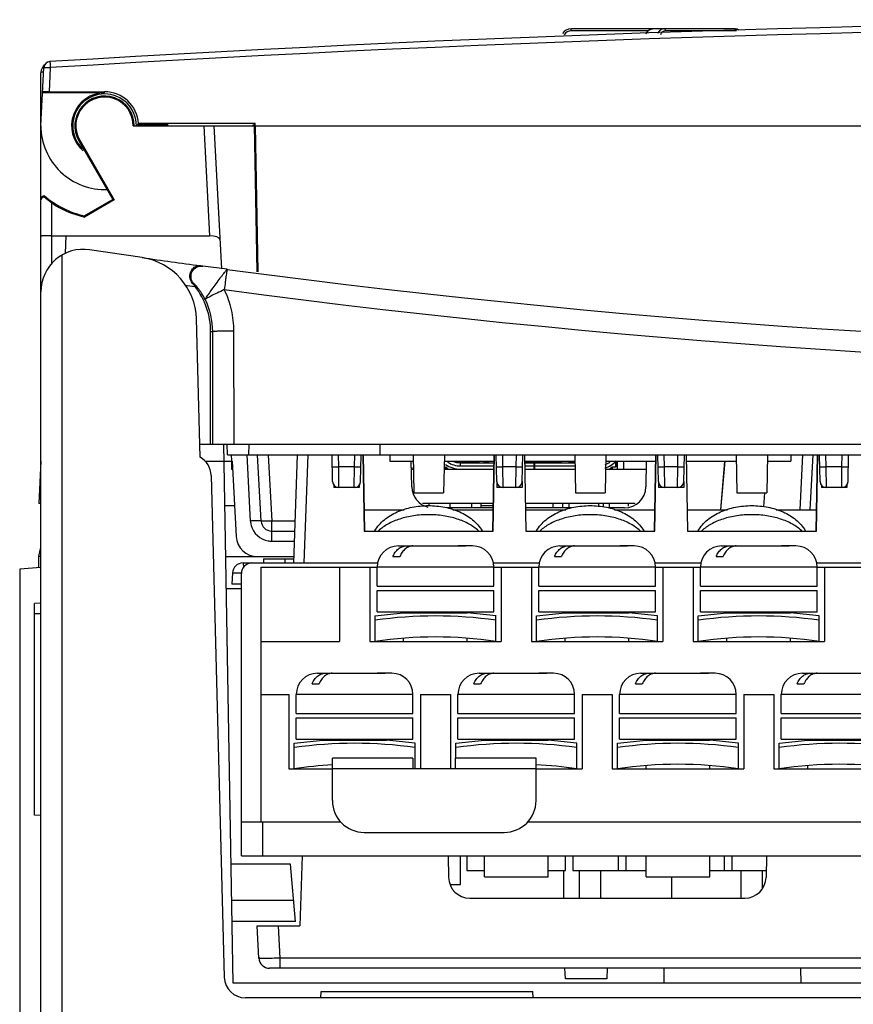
# Model space of a CAD drawing. Header units: millimetres. Extents: x 0 to 1200, y 0 to 1000.
# Tile 3 of 27: x 383 to 423, y 167 to 214. Entities that reach past the tile are written whole.
import ezdxf

# ---------------------------------------------------------------- set-up
doc = ezdxf.new("R2010")
doc.units = ezdxf.units.MM
doc.header["$LTSCALE"] = 66
doc.layers.add('00_COMPONENTS', color=7, linetype='CONTINUOUS')

msp = doc.modelspace()

# ---------------------------------------------------------------- linework, layer by layer
at = {"layer": '00_COMPONENTS', "color": 9, "linetype": 'CONTINUOUS'}
for p, q in [((409.249, 213.279), (409.249, 213.377)), ((412.855, 213.279), (409.249, 213.279)), ((417.043, 213.279), (413.69, 213.279)), ((384.392, 211.333), (384.249, 211.333)), ((384.691, 211.549), (384.632, 210.41)), ((387.248, 210.359), (387.248, 210.41)), ((391.921, 208.807), (392.192, 203.622)), ((386.077, 208.131), (386.036, 208.106)), ((384.748, 205.185), (384.748, 202.283)), ((385.248, 127.307), (385.248, 202.718)), ((391.441, 201.377), (391.402, 201.38)), ((392.332, 199.099), (392.248, 199.099)), ((392.332, 199.099), (392.342, 193.807)), ((393.33, 199.134), (393.34, 193.807)), ((394.128, 190.181), (393.965, 193.303)), ((394.963, 193.307), (395.127, 190.181)), ((396.825, 193.307), (396.647, 188.207)), ((398.286, 192.74), (398.276, 193.307)), ((399.03, 192.74), (399.04, 193.307)), ((406.026, 192.74), (406.016, 193.307)), ((406.65, 192.74), (406.66, 193.307)), ((413.646, 192.74), (413.636, 193.307)), ((414.27, 192.74), (414.28, 193.307)), ((420.154, 193.307), (420.018, 190.707)), ((421.266, 192.74), (421.256, 193.307)), ((422.01, 192.74), (422.02, 193.307)), ((399.03, 192.74), (398.286, 192.74)), ((398.298, 191.757), (398.286, 192.74)), ((399.018, 191.757), (399.03, 192.74)), ((404.028, 192.777), (404.028, 192.927)), ((404.098, 192.942), (404.098, 192.992)), ((404.282, 192.927), (404.282, 192.942)), ((404.344, 192.942), (404.344, 192.927)), ((404.473, 192.927), (404.473, 192.942)), ((404.605, 192.952), (404.891, 192.952)), ((406.65, 192.74), (406.026, 192.74)), ((406.038, 191.757), (406.026, 192.74)), ((406.638, 191.757), (406.65, 192.74)), ((408.348, 192.942), (408.348, 192.927)), ((414.27, 192.74), (413.646, 192.74)), ((413.658, 191.757), (413.646, 192.74)), ((414.258, 191.757), (414.27, 192.74)), ((422.01, 192.74), (421.266, 192.74)), ((421.278, 191.757), (421.266, 192.74)), ((421.998, 191.757), (422.01, 192.74)), ((418.364, 191.517), (418.305, 190.847)), ((395.127, 189.233), (395.127, 190.181)), ((396.217, 190.181), (395.127, 190.181)), ((395.127, 189.233), (396.184, 189.233)), ((395.748, 188.407), (395.748, 188.207)), ((405.598, 188.007), (400.098, 188.007)), ((413.218, 188.007), (407.718, 188.007)), ((420.838, 188.007), (415.338, 188.007)), ((401.788, 182.007), (396.288, 182.007)), ((409.408, 182.007), (403.908, 182.007)), ((417.028, 182.007), (411.528, 182.007)), ((424.648, 182.007), (419.148, 182.007)), ((401.788, 178.507), (397.988, 178.507)), ((407.588, 178.507), (403.788, 178.507)), ((394.698, 176.007), (394.698, 174.407)), ((413.974, 173.407), (413.975, 172.407)), ((395.527, 169.581), (395.447, 171.107)), ((395.527, 169.107), (395.527, 169.581)), ((486.369, 169.581), (395.527, 169.581)), ((413.607, 169.107), (413.608, 168.407))]:
    msp.add_line(p, q, dxfattribs=at)
at = {"layer": '00_COMPONENTS', "color": 7, "linetype": 'CONTINUOUS'}
for p, q in [((416.972, 213.377), (409.249, 213.377)), ((384.248, 208.807), (384.392, 211.549)), ((384.249, 211.333), (384.248, 211.307)), ((384.248, 205.31), (384.248, 211.307)), ((387.248, 210.359), (384.329, 210.359)), ((384.632, 210.41), (387.248, 210.41)), ((388.6, 208.807), (394.299, 208.807)), ((390.248, 208.859), (388.799, 208.859)), ((394.351, 208.912), (388.849, 208.912)), ((392.773, 202.074), (392.42, 208.807)), ((394.248, 208.807), (394.248, 208.859)), ((394.248, 208.859), (394.299, 208.859)), ((394.351, 208.912), (394.299, 208.859)), ((394.299, 208.859), (394.423, 201.925)), ((394.353, 208.807), (394.351, 208.912)), ((394.353, 208.807), (394.467, 201.921)), ((394.353, 208.807), (471.248, 208.807)), ((386.036, 208.106), (387.636, 205.336)), ((386.077, 208.131), (387.705, 205.317)), ((384.248, 127.025), (384.248, 205.271)), ((384.396, 205.459), (384.748, 205.185)), ((384.408, 205.491), (384.414, 205.507)), ((387.636, 205.336), (386.296, 204.562)), ((387.705, 205.317), (386.305, 204.508)), ((384.748, 203.622), (392.192, 203.622)), ((385.408, 202.788), (385.437, 203.622)), ((389.025, 202.593), (386.544, 202.964)), ((391.889, 202.195), (391.773, 202.211)), ((393.022, 202.043), (391.889, 202.195)), ((391.751, 193.186), (391.58, 199.705)), ((392.248, 193.807), (392.248, 199.099)), ((391.735, 193.807), (514.231, 193.807)), ((393.316, 168.407), (392.873, 193.807)), ((393.048, 193.307), (393.035, 193.807)), ((394.048, 193.307), (394.061, 193.807)), ((400.248, 193.307), (400.235, 193.807)), ((393.048, 193.307), (513.708, 193.307)), ((393.248, 193.007), (393.232, 193.317)), ((394.628, 190.181), (394.464, 193.307)), ((396.326, 193.307), (396.148, 188.207)), ((397.998, 192.052), (397.976, 193.307)), ((399.318, 192.052), (399.34, 193.307)), ((399.43, 193.307), (399.493, 189.707)), ((399.443, 193.307), (399.506, 189.707)), ((400.693, 193.307), (400.698, 193.007)), ((401.79, 193.307), (401.822, 191.507)), ((403.266, 193.307), (403.234, 191.507)), ((405.55, 189.707), (405.613, 193.307)), ((405.563, 189.707), (405.626, 193.307)), ((405.738, 192.052), (405.716, 193.307)), ((406.938, 192.052), (406.96, 193.307)), ((407.05, 193.307), (407.113, 189.707)), ((407.126, 189.707), (407.063, 193.307)), ((409.41, 193.307), (409.442, 191.507)), ((410.886, 193.307), (410.854, 191.507)), ((413.17, 189.707), (413.233, 193.307)), ((413.183, 189.707), (413.246, 193.307)), ((413.358, 192.052), (413.336, 193.307)), ((414.558, 192.052), (414.58, 193.307)), ((414.67, 193.307), (414.733, 189.707)), ((414.746, 189.707), (414.683, 193.307)), ((417.03, 193.307), (417.062, 191.507)), ((418.506, 193.307), (418.474, 191.507)), ((419.603, 193.307), (419.598, 193.007)), ((420.517, 190.707), (420.654, 193.307)), ((420.79, 189.707), (420.853, 193.307)), ((420.803, 189.707), (420.866, 193.307)), ((420.978, 192.052), (420.956, 193.307)), ((422.298, 192.052), (422.32, 193.307)), ((384.248, 193.007), (384.143, 191.007)), ((391.976, 193.007), (393.248, 193.007)), ((393.248, 192.607), (393.241, 193.007)), ((393.29, 192.607), (393.248, 192.607)), ((393.269, 193.007), (393.455, 189.455)), ((400.698, 193.007), (401.795, 193.007)), ((401.731, 191.79), (401.71, 193.003)), ((401.802, 192.607), (401.717, 192.607)), ((401.748, 192.607), (401.748, 192.707)), ((405.601, 192.607), (403.254, 192.607)), ((403.256, 192.727), (403.334, 192.727)), ((403.261, 193.007), (405.608, 193.007)), ((403.298, 192.677), (403.298, 192.727)), ((403.298, 192.677), (403.306, 192.607)), ((403.388, 192.647), (403.308, 192.727)), ((403.388, 192.647), (403.388, 192.607)), ((403.423, 192.647), (403.388, 192.647)), ((403.423, 192.607), (403.423, 192.647)), ((403.908, 192.643), (403.908, 192.607)), ((404.028, 192.927), (405.607, 192.927)), ((404.028, 192.777), (405.604, 192.777)), ((404.028, 192.627), (405.601, 192.627)), ((404.098, 192.992), (404.648, 192.992)), ((404.098, 192.927), (404.098, 192.942)), ((404.098, 192.942), (404.596, 192.942)), ((404.248, 192.942), (404.248, 192.927)), ((404.283, 192.607), (404.283, 192.627)), ((404.463, 192.627), (404.463, 192.607)), ((404.533, 192.607), (404.533, 192.627)), ((404.64, 192.976), (404.655, 193.007)), ((404.648, 192.977), (404.848, 192.977)), ((404.713, 192.627), (404.713, 192.607)), ((404.783, 192.607), (404.783, 192.627)), ((404.806, 193.007), (404.784, 192.977)), ((404.963, 192.627), (404.963, 192.607)), ((405.033, 192.607), (405.033, 192.627)), ((405.118, 192.927), (405.124, 192.935)), ((405.129, 192.942), (405.367, 192.942)), ((405.291, 192.977), (405.205, 192.977)), ((405.213, 192.627), (405.213, 192.607)), ((405.283, 192.607), (405.283, 192.627)), ((405.372, 192.935), (405.378, 192.927)), ((405.463, 192.627), (405.463, 192.607)), ((405.533, 192.607), (405.533, 192.627)), ((407.068, 193.007), (409.415, 193.007)), ((408.648, 192.992), (407.068, 192.992)), ((407.069, 192.942), (408.759, 192.942)), ((407.069, 192.927), (409.417, 192.927)), ((407.072, 192.777), (407.508, 192.777)), ((407.075, 192.627), (409.422, 192.627)), ((409.422, 192.607), (407.075, 192.607)), ((407.213, 192.627), (407.213, 192.607)), ((407.283, 192.607), (407.283, 192.627)), ((407.463, 192.627), (407.463, 192.607)), ((407.492, 192.942), (407.529, 192.929)), ((407.508, 192.627), (407.508, 192.927)), ((407.528, 192.627), (407.528, 192.927)), ((407.528, 192.777), (409.419, 192.777)), ((407.533, 192.607), (407.533, 192.627)), ((407.713, 192.627), (407.713, 192.607)), ((407.783, 192.607), (407.783, 192.627)), ((407.963, 192.627), (407.963, 192.607)), ((408.033, 192.607), (408.033, 192.627)), ((408.213, 192.627), (408.213, 192.607)), ((408.283, 192.607), (408.283, 192.627)), ((408.373, 192.937), (408.365, 192.941)), ((408.373, 192.927), (408.373, 192.942)), ((408.463, 192.627), (408.463, 192.607)), ((408.523, 192.942), (408.523, 192.927)), ((408.533, 192.607), (408.533, 192.627)), ((408.623, 192.942), (408.655, 193.007)), ((408.713, 192.627), (408.713, 192.607)), ((408.806, 193.007), (408.748, 192.927)), ((408.783, 192.607), (408.783, 192.627)), ((408.963, 192.627), (408.963, 192.607)), ((409.033, 192.607), (409.033, 192.627)), ((409.118, 192.927), (409.124, 192.935)), ((409.129, 192.942), (409.367, 192.942)), ((409.291, 192.977), (409.205, 192.977)), ((409.213, 192.627), (409.213, 192.607)), ((409.283, 192.607), (409.283, 192.627)), ((409.372, 192.935), (409.378, 192.927)), ((412.779, 192.607), (410.874, 192.607)), ((410.881, 193.007), (413.228, 193.007)), ((411.073, 192.647), (411.073, 192.607)), ((411.073, 192.647), (411.108, 192.647)), ((411.108, 192.647), (411.188, 192.727)), ((411.108, 192.647), (411.108, 192.607)), ((411.298, 192.727), (411.162, 192.727)), ((411.19, 192.607), (411.198, 192.677)), ((411.198, 192.677), (411.198, 192.727)), ((411.348, 192.74), (411.348, 192.989)), ((411.398, 192.827), (411.398, 193.007)), ((411.418, 193.007), (411.418, 192.607)), ((411.718, 193.007), (411.718, 192.607)), ((412.786, 193.007), (412.765, 191.79)), ((414.688, 193.007), (417.035, 193.007)), ((416.294, 190.707), (416.496, 193.007)), ((416.3, 190.707), (416.51, 193.007)), ((418.501, 193.007), (419.598, 193.007)), ((392.273, 192.333), (392.893, 168.681)), ((398.058, 191.873), (398.058, 191.757)), ((399.258, 191.757), (398.058, 191.757)), ((399.258, 191.873), (399.258, 191.757)), ((405.738, 192.04), (405.738, 191.757)), ((406.938, 191.757), (405.738, 191.757)), ((406.938, 192.039), (406.938, 191.757)), ((413.358, 192.04), (413.358, 191.757)), ((414.558, 191.757), (413.358, 191.757)), ((414.558, 192.039), (414.558, 191.757)), ((421.038, 191.873), (421.038, 191.757)), ((422.238, 191.757), (421.038, 191.757)), ((422.238, 191.873), (422.238, 191.757)), ((401.822, 191.507), (403.234, 191.507)), ((409.442, 191.507), (410.854, 191.507)), ((417.062, 191.507), (418.474, 191.507)), ((384.248, 191.007), (384.143, 191.007)), ((392.923, 190.907), (393.379, 190.907)), ((399.488, 190.707), (401.368, 190.707)), ((405.573, 191.007), (402.242, 191.007)), ((402.548, 190.907), (402.548, 191.007)), ((405.57, 190.807), (403.396, 190.807)), ((403.548, 190.807), (403.548, 191.007)), ((403.669, 190.707), (405.568, 190.707)), ((404.548, 191.007), (404.548, 190.807)), ((404.998, 190.807), (404.998, 191.007)), ((404.998, 190.907), (405.571, 190.907)), ((412.254, 191.007), (407.103, 191.007)), ((409.267, 190.807), (407.106, 190.807)), ((407.108, 190.707), (408.988, 190.707)), ((408.398, 190.807), (408.398, 191.007)), ((408.848, 190.807), (408.848, 191.007)), ((409.148, 190.807), (409.148, 191.007)), ((410.548, 190.862), (410.548, 191.007)), ((410.748, 191.007), (410.748, 190.84)), ((411.765, 190.807), (411.016, 190.807)), ((411.048, 190.807), (411.048, 191.007)), ((411.289, 190.707), (413.188, 190.707)), ((411.948, 190.882), (411.948, 191.007)), ((414.728, 190.707), (416.608, 190.707)), ((418.909, 190.707), (420.808, 190.707)), ((395.127, 189.707), (396.2, 189.707)), ((399.493, 189.707), (405.563, 189.707)), ((407.113, 189.707), (413.183, 189.707)), ((414.733, 189.707), (420.803, 189.707)), ((384.148, 188.529), (384.248, 188.938)), ((401.098, 189.007), (404.237, 189.007)), ((403.958, 189.005), (403.912, 189.007)), ((404.237, 189.007), (404.283, 189.005)), ((404.598, 189.007), (404.283, 189.007)), ((408.718, 189.007), (411.857, 189.007)), ((411.578, 189.005), (411.532, 189.007)), ((411.857, 189.007), (411.903, 189.005)), ((412.218, 189.007), (411.903, 189.007)), ((416.338, 189.007), (419.477, 189.007)), ((419.198, 189.005), (419.152, 189.007)), ((419.477, 189.007), (419.523, 189.005)), ((419.838, 189.007), (419.523, 189.007)), ((384.148, 187.995), (384.148, 188.529)), ((384.148, 188.529), (384.248, 188.529)), ((392.965, 188.507), (396.166, 188.507)), ((394.748, 188.407), (394.748, 188.207)), ((394.748, 188.407), (396.155, 188.407)), ((400.843, 188.507), (401.168, 188.507)), ((408.463, 188.507), (408.788, 188.507)), ((416.083, 188.507), (416.408, 188.507)), ((384.248, 187.995), (383.248, 187.907)), ((393.775, 188.207), (400.138, 188.207)), ((394.618, 188.007), (394.618, 176.007)), ((394.618, 188.007), (400.098, 188.007)), ((398.328, 188.007), (398.328, 184.507)), ((399.748, 188.007), (399.748, 184.507)), ((400.098, 187.107), (400.098, 188.007)), ((405.558, 188.207), (407.758, 188.207)), ((405.598, 187.107), (405.598, 188.007)), ((405.598, 188.007), (407.718, 188.007)), ((405.948, 188.007), (405.948, 184.507)), ((407.368, 188.007), (407.368, 184.507)), ((407.718, 187.107), (407.718, 188.007)), ((413.178, 188.207), (415.378, 188.207)), ((413.218, 187.107), (413.218, 188.007)), ((413.218, 188.007), (415.338, 188.007)), ((413.568, 188.007), (413.568, 184.507)), ((414.988, 188.007), (414.988, 184.507)), ((415.338, 187.107), (415.338, 188.007)), ((420.798, 188.207), (422.998, 188.207)), ((420.838, 187.107), (420.838, 188.007)), ((420.838, 188.007), (422.958, 188.007)), ((421.188, 188.007), (421.188, 184.507)), ((383.248, 187.907), (383.248, 129.607)), ((393.276, 187.733), (393.248, 187.207)), ((393.698, 174.407), (393.698, 187.707)), ((392.991, 187.007), (393.698, 187.007)), ((393.698, 187.207), (393.248, 187.207)), ((400.098, 187.107), (405.598, 187.107)), ((407.718, 187.107), (413.218, 187.107)), ((415.338, 187.107), (420.838, 187.107)), ((400.098, 185.907), (400.098, 186.907)), ((400.098, 186.907), (405.598, 186.907)), ((405.598, 185.907), (405.598, 186.907)), ((407.718, 185.907), (407.718, 186.907)), ((407.718, 186.907), (413.218, 186.907)), ((413.218, 185.907), (413.218, 186.907)), ((415.338, 185.907), (415.338, 186.907)), ((415.338, 186.907), (420.838, 186.907)), ((420.838, 185.907), (420.838, 186.907)), ((384.248, 186.307), (383.948, 186.299)), ((383.948, 176.315), (383.948, 186.299)), ((384.248, 185.807), (383.948, 185.815)), ((399.994, 185.707), (401.348, 185.852)), ((399.998, 184.507), (399.998, 185.708)), ((400.098, 185.907), (405.598, 185.907)), ((401.348, 185.852), (401.348, 185.907)), ((401.348, 185.852), (404.348, 185.852)), ((404.348, 185.852), (404.348, 185.907)), ((405.702, 185.707), (404.348, 185.852)), ((405.698, 184.507), (405.698, 185.708)), ((407.614, 185.707), (408.968, 185.852)), ((407.618, 184.507), (407.618, 185.708)), ((407.718, 185.907), (413.218, 185.907)), ((408.968, 185.852), (408.968, 185.907)), ((408.968, 185.852), (411.968, 185.852)), ((411.968, 185.852), (411.968, 185.907)), ((413.322, 185.707), (411.968, 185.852)), ((413.318, 184.507), (413.318, 185.708)), ((415.234, 185.707), (416.588, 185.852)), ((415.238, 184.507), (415.238, 185.708)), ((415.338, 185.907), (420.838, 185.907)), ((416.588, 185.852), (416.588, 185.907)), ((416.588, 185.852), (419.588, 185.852)), ((419.588, 185.852), (419.588, 185.907)), ((420.942, 185.707), (419.588, 185.852)), ((420.938, 184.507), (420.938, 185.708)), ((394.618, 184.507), (398.328, 184.507)), ((399.748, 184.507), (405.948, 184.507)), ((401.348, 184.507), (401.348, 184.658)), ((404.348, 184.507), (404.348, 184.658)), ((407.368, 184.507), (413.568, 184.507)), ((408.968, 184.507), (408.968, 184.658)), ((411.968, 184.507), (411.968, 184.658)), ((414.988, 184.507), (421.188, 184.507)), ((416.588, 184.507), (416.588, 184.658)), ((419.588, 184.507), (419.588, 184.658)), ((397.288, 183.007), (400.427, 183.007)), ((400.148, 183.005), (400.102, 183.007)), ((400.427, 183.007), (400.473, 183.005)), ((400.788, 183.007), (400.473, 183.007)), ((404.908, 183.007), (408.047, 183.007)), ((407.768, 183.005), (407.722, 183.007)), ((408.047, 183.007), (408.093, 183.005)), ((408.408, 183.007), (408.093, 183.007)), ((412.528, 183.007), (415.667, 183.007)), ((415.388, 183.005), (415.342, 183.007)), ((415.667, 183.007), (415.713, 183.005)), ((416.028, 183.007), (415.713, 183.007)), ((420.148, 183.007), (423.287, 183.007)), ((397.033, 182.507), (397.358, 182.507)), ((404.653, 182.507), (404.978, 182.507)), ((412.273, 182.507), (412.598, 182.507)), ((419.893, 182.507), (420.218, 182.507)), ((394.618, 182.007), (395.938, 182.007)), ((395.938, 182.007), (395.938, 178.507)), ((396.288, 181.107), (396.288, 182.007)), ((401.788, 181.107), (401.788, 182.007)), ((402.138, 182.007), (402.138, 178.507)), ((402.138, 182.007), (403.558, 182.007)), ((403.558, 182.007), (403.558, 178.507)), ((403.908, 181.107), (403.908, 182.007)), ((409.408, 181.107), (409.408, 182.007)), ((409.758, 182.007), (409.758, 178.507)), ((409.758, 182.007), (411.178, 182.007)), ((411.178, 182.007), (411.178, 178.507)), ((411.528, 181.107), (411.528, 182.007)), ((417.028, 181.107), (417.028, 182.007)), ((417.378, 182.007), (417.378, 178.507)), ((417.378, 182.007), (418.798, 182.007)), ((418.798, 182.007), (418.798, 178.507)), ((419.148, 181.107), (419.148, 182.007)), ((396.288, 181.107), (401.788, 181.107)), ((403.908, 181.107), (409.408, 181.107)), ((411.528, 181.107), (417.028, 181.107)), ((419.148, 181.107), (424.648, 181.107)), ((396.288, 179.907), (396.288, 180.907)), ((396.288, 180.907), (401.788, 180.907)), ((401.788, 179.907), (401.788, 180.907)), ((403.908, 179.907), (403.908, 180.907)), ((403.908, 180.907), (409.408, 180.907)), ((409.408, 179.907), (409.408, 180.907)), ((411.528, 179.907), (411.528, 180.907)), ((411.528, 180.907), (417.028, 180.907)), ((417.028, 179.907), (417.028, 180.907)), ((419.148, 179.907), (419.148, 180.907)), ((419.148, 180.907), (424.648, 180.907)), ((396.184, 179.707), (397.538, 179.852)), ((396.188, 178.507), (396.188, 179.708)), ((396.288, 179.907), (401.788, 179.907)), ((397.538, 179.852), (397.538, 179.907)), ((397.538, 179.852), (400.538, 179.852)), ((400.538, 179.852), (400.538, 179.907)), ((401.892, 179.707), (400.538, 179.852)), ((401.888, 178.507), (401.888, 179.708)), ((403.804, 179.707), (405.158, 179.852)), ((403.808, 179.007), (403.808, 179.708)), ((403.908, 179.907), (409.408, 179.907)), ((405.158, 179.852), (405.158, 179.907)), ((405.158, 179.852), (408.158, 179.852)), ((408.158, 179.852), (408.158, 179.907)), ((409.512, 179.707), (408.158, 179.852)), ((409.508, 178.507), (409.508, 179.708)), ((411.424, 179.707), (412.778, 179.852)), ((411.428, 178.507), (411.428, 179.708)), ((411.528, 179.907), (417.028, 179.907)), ((412.778, 179.852), (412.778, 179.907)), ((412.778, 179.852), (415.778, 179.852)), ((415.778, 179.852), (415.778, 179.907)), ((417.132, 179.707), (415.778, 179.852)), ((417.128, 178.507), (417.128, 179.708)), ((419.044, 179.707), (420.398, 179.852)), ((419.048, 178.507), (419.048, 179.708)), ((419.148, 179.907), (424.648, 179.907)), ((420.398, 179.852), (420.398, 179.907)), ((420.398, 179.852), (423.398, 179.852)), ((397.988, 177.007), (397.988, 179.007)), ((401.788, 179.007), (397.988, 179.007)), ((401.788, 179.007), (401.788, 178.507)), ((403.788, 178.507), (403.788, 179.007)), ((407.588, 179.007), (403.788, 179.007)), ((407.588, 177.007), (407.588, 179.007)), ((412.778, 178.507), (412.778, 178.658)), ((415.778, 178.507), (415.778, 178.658)), ((420.398, 178.507), (420.398, 178.658)), ((395.938, 178.507), (397.988, 178.507)), ((396.438, 178.507), (396.438, 178.542)), ((403.788, 178.507), (401.788, 178.507)), ((407.588, 178.507), (409.758, 178.507)), ((409.138, 178.557), (409.138, 178.507)), ((409.388, 178.524), (409.388, 178.507)), ((411.178, 178.507), (417.378, 178.507)), ((418.798, 178.507), (424.998, 178.507)), ((384.248, 176.307), (383.948, 176.315)), ((393.698, 176.007), (398.387, 176.007)), ((407.189, 176.007), (474.587, 176.007)), ((399.488, 175.507), (406.088, 175.507)), ((396.012, 174.007), (393.218, 174.007)), ((393.698, 174.407), (488.198, 174.407)), ((396.248, 171.307), (396.012, 174.007)), ((396.563, 174.407), (396.448, 171.107)), ((403.448, 174.407), (403.466, 173.39)), ((404.023, 173.057), (404.023, 174.407)), ((404.323, 174.407), (404.323, 173.707)), ((405.158, 173.407), (405.158, 174.407)), ((408.158, 173.407), (408.158, 174.407)), ((408.973, 173.707), (408.973, 174.407)), ((409.323, 174.407), (409.323, 173.707)), ((411.473, 173.707), (411.473, 174.407)), ((411.823, 174.407), (411.823, 173.707)), ((412.778, 173.407), (412.778, 174.407)), ((415.778, 173.407), (415.778, 174.407)), ((416.473, 173.707), (416.473, 174.407)), ((416.823, 174.407), (416.823, 173.707)), ((418.448, 174.407), (418.43, 173.39)), ((404.323, 173.707), (405.158, 173.707)), ((408.158, 173.707), (408.973, 173.707)), ((408.898, 172.407), (408.898, 173.707)), ((409.323, 173.707), (412.778, 173.707)), ((409.638, 172.407), (409.638, 173.707)), ((410.638, 172.407), (410.638, 173.707)), ((415.778, 173.707), (418.436, 173.707)), ((417.258, 172.407), (417.258, 173.707)), ((418.258, 172.884), (418.258, 173.707)), ((405.158, 173.407), (408.158, 173.407)), ((412.778, 173.407), (415.778, 173.407)), ((403.579, 173.057), (404.023, 173.057)), ((396.161, 172.303), (393.248, 172.303)), ((404.466, 172.407), (417.43, 172.407)), ((396.248, 171.307), (393.265, 171.307)), ((394.528, 169.581), (394.448, 171.107)), ((394.448, 171.107), (396.448, 171.107)), ((486.869, 169.107), (395.027, 169.107)), ((408.974, 168.607), (408.948, 169.107)), ((410.948, 169.107), (410.922, 168.607)), ((420.06, 169.107), (420.073, 168.407)), ((410.922, 168.607), (408.974, 168.607)), ((489.58, 168.407), (393.316, 168.407)), ((397.448, 167.707), (397.456, 168.007)), ((397.456, 168.007), (407.44, 168.007)), ((407.448, 167.707), (407.44, 168.007)), ((497.003, 167.707), (393.893, 167.707))]:
    msp.add_line(p, q, dxfattribs=at)
for points in [[(413.08, 213.377), (412.868, 213.295), (412.752, 213.142)], [(417.084, 213.354), (417.073, 213.36), (416.972, 213.377)], [(417.167, 213.309), (417.165, 213.311), (417.104, 213.343)]]:
    msp.add_lwpolyline(points, dxfattribs=at)
for centre, radius, start, end in [((449.248, -843.443), 1057.25, 86.498293, 93.501707), ((409.249, 212.877), 0.5, 90, 146.3726), ((384.748, 211.307), 0.5, 130.3416, 177), ((384.691, 211.534), 0.3, 93.5017, 177), ((387.248, 208.807), 1.552, 90, 229.1707), ((387.248, 208.807), 1.5, 0, 180), ((387.248, 208.807), 1.4, 0, 210.0523), ((387.248, 208.805), 1.605, 3.7945, 89.9981), ((387.248, 208.807), 3, 180, 272.664), ((385.535, 212.015), 4.54, 315.9681, 316.577), ((384.448, 205.31), 0.2, 99.8362, 179.9981), ((387.248, 208.807), 4.35, 229.3428, 257.3607), ((386.248, 200.986), 2, 81.5, 180), ((449.248, 623.307), 425, 262.39773, 278.5987), ((449.248, 623.307), 425, 261.85372, 262.22771), ((388.581, 199.626), 3, 1.5, 81.5), ((391.719, 201.814), 0.401, 82.2987, 98.5015), ((388.96, 199.263), 3.232, 37.6358, 40.9249), ((388.748, 199.099), 3.5, 0, 37.6313), ((391.274, 192.307), 1, 1.5, 61.4887), ((404.028, 193.877), 1.25, 235.631, 270), ((404.028, 193.877), 1.1, 236.5758, 270), ((404.028, 193.877), 0.95, 246.6603, 270), ((404.098, 193.942), 1, 253.3678, 270), ((404.098, 193.942), 0.95, 264.6154, 270), ((404.561, 192.977), 0.05, 270, 330), ((404.648, 192.927), 0.05, 90, 150), ((404.848, 192.927), 0.05, 30, 90), ((404.935, 192.977), 0.05, 210, 270), ((405.205, 192.877), 0.1, 90, 144.2266), ((405.291, 192.877), 0.1, 35.7734, 90), ((409.205, 192.877), 0.1, 90, 144.2266), ((409.291, 192.877), 0.1, 35.7734, 90), ((410.468, 193.877), 1.25, 287.1507, 316.233), ((410.468, 193.877), 1.1, 289.842, 303.4241), ((411.298, 192.827), 0.1, 270, 360), ((398.298, 192.057), 0.3, 181, 270), ((399.018, 192.057), 0.3, 270, 359), ((402.731, 191.807), 1, 181, 256.037), ((406.038, 192.057), 0.3, 181, 270), ((406.638, 192.057), 0.3, 270, 359), ((411.765, 191.807), 1, 270, 359), ((413.658, 192.057), 0.3, 181, 270), ((414.258, 192.057), 0.3, 270, 359), ((421.278, 192.057), 0.3, 181, 270), ((421.998, 192.057), 0.3, 270, 359), ((395.127, 190.207), 0.5, 183, 270), ((394.454, 189.507), 1, 183, 270), ((401.098, 188.007), 1, 90, 180), ((404.121, 174.996), 14.01, 89.3349, 90.6651), ((404.598, 188.007), 1, 0, 90), ((408.718, 188.007), 1, 90, 180), ((411.741, 174.996), 14.01, 89.3349, 90.6651), ((412.218, 188.007), 1, 0, 90), ((416.338, 188.007), 1, 90, 180), ((419.361, 174.996), 14.01, 89.3349, 90.6651), ((419.838, 188.007), 1, 0, 90), ((393.775, 187.707), 0.5, 90, 177), ((394.198, 187.707), 0.5, 90, 180), ((402.848, 165.401), 20.307, 81.9322, 98.0678), ((410.468, 165.401), 20.307, 81.9322, 98.0678), ((418.088, 165.401), 20.307, 81.9322, 98.0678), ((402.848, 165.401), 19.318, 81.516, 98.484), ((410.468, 165.401), 19.318, 81.516, 98.484), ((418.088, 165.401), 19.318, 81.516, 98.484), ((397.288, 182.007), 1, 90, 180), ((400.311, 168.996), 14.01, 89.3349, 90.6651), ((400.788, 182.007), 1, 0, 90), ((404.908, 182.007), 1, 90, 180), ((407.931, 168.996), 14.01, 89.3349, 90.6651), ((408.408, 182.007), 1, 0, 90), ((412.528, 182.007), 1, 90, 180), ((415.551, 168.996), 14.01, 89.3349, 90.6651), ((416.028, 182.007), 1, 0, 90), ((420.148, 182.007), 1, 90, 180), ((399.038, 159.401), 20.307, 81.9322, 98.0678), ((406.658, 159.401), 20.307, 81.9322, 98.0678), ((414.278, 159.401), 20.307, 81.9322, 98.0678), ((421.898, 159.401), 20.307, 81.9322, 98.0678), ((399.038, 159.401), 19.318, 93.0775, 98.484), ((406.658, 159.401), 19.318, 81.516, 87.2304), ((414.278, 159.401), 19.318, 81.516, 98.484), ((421.898, 159.401), 19.318, 81.516, 98.484), ((399.488, 177.007), 1.5, 180, 270), ((406.088, 177.007), 1.5, 270, 360), ((404.466, 173.407), 1, 181, 270), ((417.43, 173.407), 1, 270, 359), ((395.027, 169.607), 0.5, 183, 270), ((393.893, 168.707), 1, 181.5, 270)]:
    msp.add_arc(centre, radius, start, end, dxfattribs=at)
at = {"layer": '00_COMPONENTS', "color": 9, "linetype": 'CONTINUOUS'}
for centre, radius, start, end in [((449.248, -843.427), 1056.95, 86.498292, 93.501708), ((409.249, 212.879), 0.4, 89.9997, 146.3537), ((449.248, 623.345), 426.003, 262.39769, 278.59866), ((449.248, 623.307), 426, 262.14324, 262.21177), ((395.128, 190.234), 1.001, 183.0507, 194.9518), ((395.126, 190.233), 0.999, 194.8997, 260.1492), ((395.128, 190.232), 0.999, 260.0803, 269.9582)]:
    msp.add_arc(centre, radius, start, end, dxfattribs=at)
at = {"layer": '00_COMPONENTS', "color": 7, "linetype": 'CONTINUOUS'}
for centre, major_axis, ratio, start_param, end_param in [((384.632, 210.405), (0.3, 0), 0.017439, 1.572622, 3.140679), ((387.248, 208.808), (0, 1.352), 1, -1.571711, 2.095187), ((387.248, 208.805), (0, 1.5), 0.999999, 1.569576, 2.37053), ((387.248, 208.803), (0, 4.398), 1, -3.74626, -3.357804), ((392.2, 203.443), (0.501, -0.003), 0.357054, 0.021051, 1.589109)]:
    msp.add_ellipse(centre, major_axis=major_axis, ratio=ratio, start_param=start_param, end_param=end_param, dxfattribs=at)
at = {"layer": '00_COMPONENTS', "color": 9, "linetype": 'CONTINUOUS'}
for points, knots in [([(412.783, 213.154), (412.813, 213.216), (412.891, 213.326), (413.02, 213.377), (413.08, 213.377)], [0, 0, 0, 0, 0.539652, 1, 1, 1, 1]), ([(413.619, 213.377), (413.56, 213.377), (413.431, 213.326), (413.356, 213.216), (413.327, 213.154)], [0, 0, 0, 0, 0.460987, 1, 1, 1, 1]), ([(413.69, 213.279), (413.643, 213.279), (413.54, 213.238), (413.479, 213.15), (413.456, 213.1)], [0, 0, 0, 0, 0.461111, 1, 1, 1, 1]), ([(413.69, 213.279), (413.689, 213.303), (413.68, 213.348), (413.638, 213.377), (413.619, 213.377)], [0, 0, 0, 0, 0.559492, 1, 1, 1, 1]), ([(384.673, 211.833), (384.675, 211.833), (384.672, 211.821), (384.676, 211.81), (384.676, 211.782), (384.68, 211.732), (384.685, 211.653), (384.689, 211.586), (384.691, 211.549)], [0, 0, 0, 0, 0.019015, 0.075147, 0.166633, 0.289887, 0.613534, 1, 1, 1, 1]), ([(384.392, 211.549), (384.392, 211.551), (384.403, 211.553), (384.417, 211.555), (384.446, 211.555), (384.499, 211.556), (384.583, 211.554), (384.653, 211.551), (384.691, 211.549)], [0, 0, 0, 0, 0.021693, 0.079101, 0.171582, 0.295528, 0.618724, 1, 1, 1, 1]), ([(391.441, 201.377), (391.377, 201.453), (391.295, 201.648), (391.358, 201.955), (391.583, 202.174), (391.791, 202.209), (391.889, 202.195)], [0, 0, 0, 0, 0.250188, 0.500508, 0.750475, 1, 1, 1, 1]), ([(391.987, 200.626), (391.993, 200.632), (392.006, 200.659), (392.038, 200.707), (392.086, 200.779), (392.18, 200.911), (392.321, 201.109), (392.505, 201.363), (392.664, 201.579), (392.784, 201.739), (392.86, 201.841), (392.924, 201.922), (392.972, 201.987), (393.002, 202.018), (393.016, 202.043), (393.022, 202.043)], [0, 0, 0, 0, 0.015403, 0.04931, 0.099271, 0.163545, 0.326432, 0.514269, 0.699952, 0.783435, 0.856629, 0.916823, 0.961707, 0.989463, 1, 1, 1, 1]), ([(393.022, 202.043), (393.021, 202.043), (393.022, 202.033), (393.018, 202.023), (393.016, 201.998), (393.011, 201.968), (393.005, 201.928), (392.995, 201.86), (392.981, 201.756), (392.961, 201.613), (392.931, 201.387), (392.906, 201.209), (392.89, 201.086)], [0, 0, 0, 0, 0.004806, 0.019084, 0.0427, 0.075492, 0.117128, 0.167204, 0.290883, 0.441874, 0.61471, 1, 1, 1, 1]), ([(391.987, 200.626), (391.939, 200.727), (391.858, 200.871), (391.74, 201.044), (391.657, 201.154), (391.582, 201.243), (391.52, 201.313), (391.475, 201.352), (391.451, 201.377), (391.441, 201.377)], [0, 0, 0, 0, 0.360507, 0.525289, 0.673482, 0.800127, 0.900126, 0.968334, 1, 1, 1, 1]), ([(392.89, 201.086), (392.781, 201.025), (392.566, 200.935), (392.321, 200.811), (392.159, 200.726), (392.074, 200.682), (392.019, 200.65), (391.995, 200.63), (391.987, 200.626)], [0, 0, 0, 0, 0.369266, 0.687407, 0.812422, 0.908274, 0.971654, 1, 1, 1, 1]), ([(392.889, 201.086), (393.033, 200.783), (393.255, 200.143), (393.33, 199.47), (393.33, 199.134)], [0, 0, 0, 0, 0.500047, 1, 1, 1, 1]), ([(393.33, 199.134), (393.207, 199.134), (393.027, 199.133), (392.798, 199.128), (392.65, 199.124), (392.528, 199.119), (392.433, 199.115), (392.372, 199.106), (392.34, 199.105), (392.332, 199.099)], [0, 0, 0, 0, 0.370533, 0.539195, 0.688392, 0.812902, 0.908443, 0.971402, 1, 1, 1, 1]), ([(397.986, 192.74), (397.986, 192.739), (397.989, 192.739), (397.992, 192.738), (398, 192.738), (398.014, 192.738), (398.039, 192.737), (398.076, 192.737), (398.121, 192.737), (398.192, 192.738), (398.247, 192.739), (398.286, 192.74)], [0, 0, 0, 0, 0.005136, 0.019649, 0.043509, 0.076557, 0.169036, 0.293266, 0.444656, 0.617517, 1, 1, 1, 1]), ([(399.03, 192.74), (399.069, 192.739), (399.124, 192.738), (399.195, 192.737), (399.24, 192.737), (399.277, 192.737), (399.302, 192.738), (399.316, 192.738), (399.324, 192.738), (399.327, 192.739), (399.33, 192.739), (399.33, 192.74)], [0, 0, 0, 0, 0.382483, 0.555344, 0.706734, 0.830964, 0.923443, 0.956491, 0.980351, 0.994864, 1, 1, 1, 1]), ([(405.726, 192.74), (405.726, 192.739), (405.729, 192.739), (405.732, 192.738), (405.74, 192.738), (405.754, 192.738), (405.779, 192.737), (405.816, 192.737), (405.861, 192.737), (405.932, 192.738), (405.987, 192.739), (406.026, 192.74)], [0, 0, 0, 0, 0.005136, 0.019649, 0.043509, 0.076557, 0.169036, 0.293266, 0.444656, 0.617517, 1, 1, 1, 1]), ([(406.65, 192.74), (406.689, 192.739), (406.744, 192.738), (406.815, 192.737), (406.86, 192.737), (406.897, 192.737), (406.922, 192.738), (406.936, 192.738), (406.944, 192.738), (406.947, 192.739), (406.95, 192.739), (406.95, 192.74)], [0, 0, 0, 0, 0.382483, 0.555344, 0.706734, 0.830964, 0.923443, 0.956491, 0.980351, 0.994864, 1, 1, 1, 1]), ([(413.346, 192.74), (413.346, 192.739), (413.349, 192.739), (413.352, 192.738), (413.36, 192.738), (413.374, 192.738), (413.399, 192.737), (413.436, 192.737), (413.481, 192.737), (413.552, 192.738), (413.607, 192.739), (413.646, 192.74)], [0, 0, 0, 0, 0.005136, 0.019649, 0.043509, 0.076557, 0.169036, 0.293266, 0.444656, 0.617517, 1, 1, 1, 1]), ([(414.27, 192.74), (414.309, 192.739), (414.364, 192.738), (414.435, 192.737), (414.48, 192.737), (414.517, 192.737), (414.542, 192.738), (414.556, 192.738), (414.564, 192.738), (414.567, 192.739), (414.57, 192.739), (414.57, 192.74)], [0, 0, 0, 0, 0.382483, 0.555344, 0.706734, 0.830964, 0.923443, 0.956491, 0.980351, 0.994864, 1, 1, 1, 1]), ([(420.966, 192.74), (420.966, 192.739), (420.969, 192.739), (420.972, 192.738), (420.98, 192.738), (420.994, 192.738), (421.019, 192.737), (421.056, 192.737), (421.101, 192.737), (421.172, 192.738), (421.227, 192.739), (421.266, 192.74)], [0, 0, 0, 0, 0.005136, 0.019649, 0.043509, 0.076557, 0.169036, 0.293266, 0.444656, 0.617517, 1, 1, 1, 1]), ([(422.01, 192.74), (422.049, 192.739), (422.104, 192.738), (422.175, 192.737), (422.22, 192.737), (422.257, 192.737), (422.282, 192.738), (422.296, 192.738), (422.304, 192.738), (422.307, 192.739), (422.31, 192.739), (422.31, 192.74)], [0, 0, 0, 0, 0.382483, 0.555344, 0.706734, 0.830964, 0.923443, 0.956491, 0.980351, 0.994864, 1, 1, 1, 1]), ([(402.518, 190.481), (402.284, 190.481), (401.826, 190.448), (401.178, 190.3), (400.614, 190.065), (400.294, 189.842), (400.163, 189.718)], [0, 0, 0, 0, 0.277435, 0.542842, 0.785921, 1, 1, 1, 1]), ([(404.873, 189.718), (404.742, 189.842), (404.422, 190.065), (403.858, 190.3), (403.21, 190.448), (402.752, 190.481), (402.518, 190.481)], [0, 0, 0, 0, 0.214079, 0.457158, 0.722565, 1, 1, 1, 1]), ([(410.138, 190.481), (409.904, 190.481), (409.446, 190.448), (408.798, 190.3), (408.234, 190.065), (407.914, 189.842), (407.783, 189.718)], [0, 0, 0, 0, 0.277435, 0.542842, 0.785921, 1, 1, 1, 1]), ([(412.493, 189.718), (412.362, 189.842), (412.042, 190.065), (411.478, 190.3), (410.83, 190.448), (410.372, 190.481), (410.138, 190.481)], [0, 0, 0, 0, 0.214079, 0.457158, 0.722565, 1, 1, 1, 1]), ([(417.758, 190.481), (417.524, 190.481), (417.066, 190.448), (416.418, 190.3), (415.854, 190.065), (415.534, 189.842), (415.403, 189.718)], [0, 0, 0, 0, 0.277435, 0.542842, 0.785921, 1, 1, 1, 1]), ([(420.113, 189.718), (419.982, 189.842), (419.662, 190.065), (419.098, 190.3), (418.45, 190.448), (417.992, 190.481), (417.758, 190.481)], [0, 0, 0, 0, 0.214079, 0.457158, 0.722565, 1, 1, 1, 1]), ([(394.628, 190.181), (394.627, 190.184), (394.609, 190.186), (394.585, 190.19), (394.537, 190.191), (394.448, 190.192), (394.309, 190.189), (394.192, 190.184), (394.128, 190.181)], [0, 0, 0, 0, 0.021693, 0.079101, 0.171582, 0.295528, 0.618724, 1, 1, 1, 1]), ([(395.127, 190.181), (395.063, 190.177), (394.946, 190.173), (394.807, 190.169), (394.718, 190.171), (394.67, 190.172), (394.646, 190.175), (394.628, 190.177), (394.628, 190.181)], [0, 0, 0, 0, 0.381276, 0.704472, 0.828418, 0.920899, 0.978307, 1, 1, 1, 1]), ([(393.775, 188.207), (393.777, 188.207), (393.78, 188.199), (393.782, 188.188), (393.786, 188.166), (393.788, 188.137), (393.791, 188.1), (393.795, 188.038), (393.797, 187.989), (393.798, 187.954)], [0, 0, 0, 0, 0.021691, 0.074004, 0.158414, 0.273807, 0.418345, 0.589635, 1, 1, 1, 1]), ([(393.276, 187.733), (393.276, 187.736), (393.29, 187.739), (393.31, 187.742), (393.349, 187.744), (393.399, 187.745), (393.461, 187.745), (393.561, 187.743), (393.64, 187.741), (393.695, 187.738)], [0, 0, 0, 0, 0.021625, 0.077125, 0.166568, 0.2874, 0.436059, 0.607884, 1, 1, 1, 1]), ([(395.527, 169.581), (395.399, 169.577), (395.214, 169.574), (394.979, 169.571), (394.83, 169.57), (394.707, 169.57), (394.624, 169.572), (394.575, 169.574), (394.549, 169.576), (394.537, 169.578), (394.528, 169.579), (394.528, 169.581)], [0, 0, 0, 0, 0.382505, 0.555147, 0.70641, 0.83053, 0.922816, 0.955908, 0.979856, 0.994491, 1, 1, 1, 1])]:
    msp.add_open_spline(points, degree=3, knots=knots, dxfattribs=at)
at = {"layer": '00_COMPONENTS', "color": 7, "linetype": 'CONTINUOUS'}
for points, knots in [([(384.248, 205.271), (384.248, 205.312), (384.268, 205.37), (384.307, 205.41), (384.319, 205.42)], [0, 0, 0, 0, 0.730699, 1, 1, 1, 1]), ([(384.748, 203.618), (384.684, 203.619), (384.567, 203.621), (384.427, 203.62), (384.339, 203.616), (384.289, 203.616), (384.268, 203.61), (384.248, 203.612), (384.248, 203.609)], [0, 0, 0, 0, 0.38183, 0.706518, 0.830745, 0.922934, 0.979924, 1, 1, 1, 1]), ([(391.402, 201.38), (391.33, 201.464), (391.246, 201.669), (391.303, 201.957), (391.459, 202.145), (391.595, 202.201), (391.66, 202.21)], [0, 0, 0, 0, 0.319298, 0.592293, 0.812186, 1, 1, 1, 1]), ([(399.993, 189.722), (400.05, 189.821), (400.185, 190.008), (400.52, 190.333), (401.042, 190.643), (401.755, 190.859), (402.261, 190.907), (402.518, 190.907)], [0, 0, 0, 0, 0.117866, 0.236469, 0.479384, 0.734894, 1, 1, 1, 1]), ([(402.518, 190.907), (402.775, 190.907), (403.281, 190.859), (403.995, 190.643), (404.517, 190.333), (404.851, 190.008), (404.986, 189.82), (405.043, 189.721)], [0, 0, 0, 0, 0.265121, 0.520633, 0.76354, 0.882138, 1, 1, 1, 1]), ([(407.613, 189.722), (407.67, 189.821), (407.805, 190.008), (408.14, 190.333), (408.662, 190.643), (409.375, 190.859), (409.881, 190.907), (410.138, 190.907)], [0, 0, 0, 0, 0.117866, 0.236469, 0.479384, 0.734894, 1, 1, 1, 1]), ([(410.138, 190.907), (410.395, 190.907), (410.901, 190.859), (411.615, 190.643), (412.137, 190.333), (412.471, 190.008), (412.606, 189.82), (412.663, 189.721)], [0, 0, 0, 0, 0.265121, 0.520633, 0.76354, 0.882138, 1, 1, 1, 1]), ([(415.233, 189.722), (415.29, 189.821), (415.425, 190.008), (415.76, 190.333), (416.282, 190.643), (416.995, 190.859), (417.501, 190.907), (417.758, 190.907)], [0, 0, 0, 0, 0.117866, 0.236469, 0.479384, 0.734894, 1, 1, 1, 1]), ([(417.758, 190.907), (418.015, 190.907), (418.521, 190.859), (419.235, 190.643), (419.757, 190.333), (420.091, 190.008), (420.226, 189.82), (420.283, 189.721)], [0, 0, 0, 0, 0.265121, 0.520633, 0.76354, 0.882138, 1, 1, 1, 1]), ([(400.843, 188.507), (400.873, 188.58), (400.944, 188.715), (401.092, 188.877), (401.267, 188.982), (401.396, 189.007), (401.459, 189.007)], [0, 0, 0, 0, 0.282074, 0.54059, 0.777081, 1, 1, 1, 1]), ([(401.784, 189.007), (401.722, 189.007), (401.592, 188.982), (401.417, 188.877), (401.27, 188.715), (401.198, 188.58), (401.168, 188.507)], [0, 0, 0, 0, 0.222919, 0.45941, 0.717926, 1, 1, 1, 1]), ([(408.463, 188.507), (408.493, 188.58), (408.564, 188.715), (408.712, 188.877), (408.887, 188.982), (409.016, 189.007), (409.079, 189.007)], [0, 0, 0, 0, 0.282074, 0.54059, 0.777081, 1, 1, 1, 1]), ([(409.404, 189.007), (409.342, 189.007), (409.212, 188.982), (409.037, 188.877), (408.89, 188.715), (408.818, 188.58), (408.788, 188.507)], [0, 0, 0, 0, 0.222919, 0.45941, 0.717926, 1, 1, 1, 1]), ([(416.083, 188.507), (416.113, 188.58), (416.184, 188.715), (416.332, 188.877), (416.507, 188.982), (416.636, 189.007), (416.699, 189.007)], [0, 0, 0, 0, 0.282074, 0.54059, 0.777081, 1, 1, 1, 1]), ([(417.024, 189.007), (416.962, 189.007), (416.832, 188.982), (416.657, 188.877), (416.51, 188.715), (416.438, 188.58), (416.408, 188.507)], [0, 0, 0, 0, 0.222919, 0.45941, 0.717926, 1, 1, 1, 1]), ([(397.033, 182.507), (397.063, 182.58), (397.134, 182.715), (397.282, 182.877), (397.457, 182.982), (397.586, 183.007), (397.649, 183.007)], [0, 0, 0, 0, 0.282074, 0.54059, 0.777081, 1, 1, 1, 1]), ([(397.974, 183.007), (397.912, 183.007), (397.782, 182.982), (397.607, 182.877), (397.46, 182.715), (397.388, 182.58), (397.358, 182.507)], [0, 0, 0, 0, 0.222919, 0.45941, 0.717926, 1, 1, 1, 1]), ([(404.653, 182.507), (404.683, 182.58), (404.754, 182.715), (404.902, 182.877), (405.077, 182.982), (405.206, 183.007), (405.269, 183.007)], [0, 0, 0, 0, 0.282074, 0.54059, 0.777081, 1, 1, 1, 1]), ([(405.594, 183.007), (405.532, 183.007), (405.402, 182.982), (405.227, 182.877), (405.08, 182.715), (405.008, 182.58), (404.978, 182.507)], [0, 0, 0, 0, 0.222919, 0.45941, 0.717926, 1, 1, 1, 1]), ([(412.273, 182.507), (412.303, 182.58), (412.374, 182.715), (412.522, 182.877), (412.697, 182.982), (412.826, 183.007), (412.889, 183.007)], [0, 0, 0, 0, 0.282074, 0.54059, 0.777081, 1, 1, 1, 1]), ([(413.214, 183.007), (413.152, 183.007), (413.022, 182.982), (412.847, 182.877), (412.7, 182.715), (412.628, 182.58), (412.598, 182.507)], [0, 0, 0, 0, 0.222919, 0.45941, 0.717926, 1, 1, 1, 1]), ([(419.893, 182.507), (419.923, 182.58), (419.994, 182.715), (420.142, 182.877), (420.317, 182.982), (420.446, 183.007), (420.509, 183.007)], [0, 0, 0, 0, 0.282074, 0.54059, 0.777081, 1, 1, 1, 1]), ([(420.834, 183.007), (420.772, 183.007), (420.642, 182.982), (420.467, 182.877), (420.32, 182.715), (420.248, 182.58), (420.218, 182.507)], [0, 0, 0, 0, 0.222919, 0.45941, 0.717926, 1, 1, 1, 1])]:
    msp.add_open_spline(points, degree=3, knots=knots, dxfattribs=at)
for points in [[(384.319, 205.42), (384.341, 205.438), (384.368, 205.452), (384.396, 205.459)], [(403.423, 192.647), (403.393, 192.673), (403.363, 192.7), (403.334, 192.727)], [(411.073, 192.647), (411.103, 192.673), (411.133, 192.7), (411.162, 192.727)]]:
    msp.add_open_spline(points, degree=3, dxfattribs=at)
at = {"layer": '00_COMPONENTS', "color": 9, "linetype": 'CONTINUOUS'}
msp.add_open_spline([(391.987, 200.626), (392.21, 200.154), (392.331, 199.621), (392.332, 199.099)], degree=3, dxfattribs=at)

doc.saveas('drawing.dxf')
